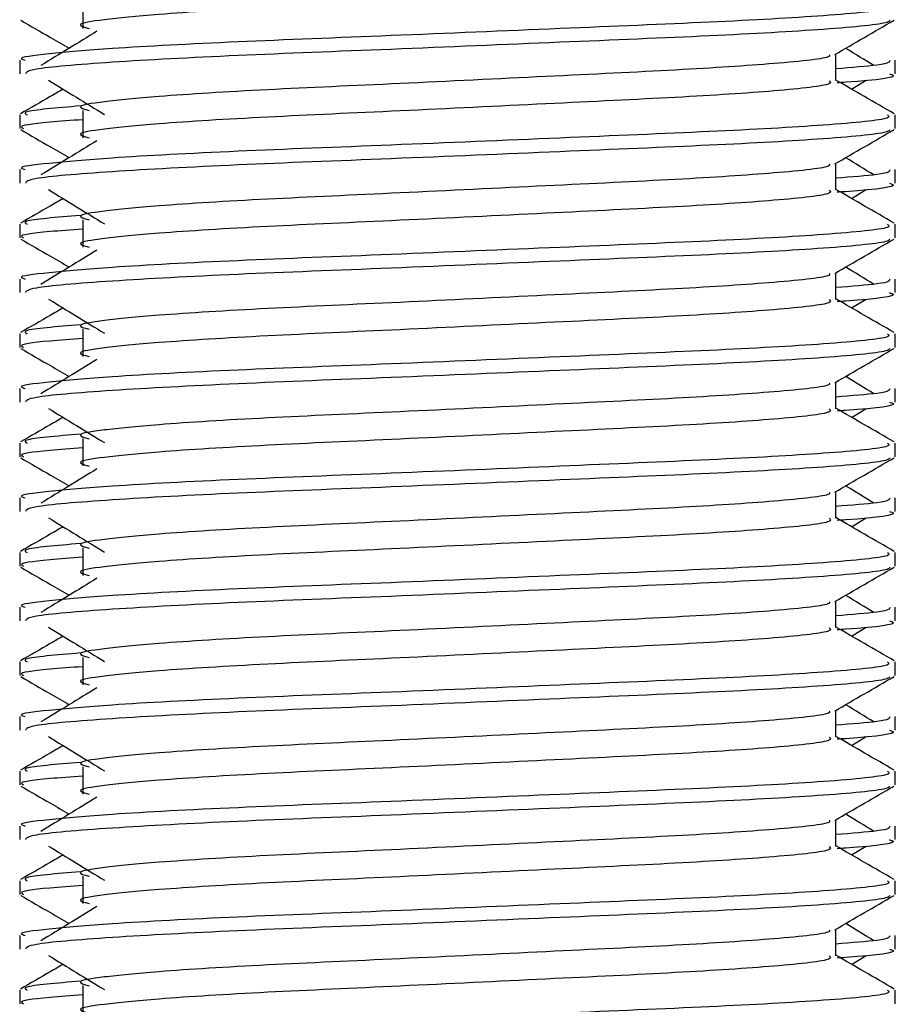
# Model space of a CAD drawing. Header units: millimetres. Extents: x 0 to 420, y 0 to 297.
# Tile 61 of 80: x 321.48 to 323.22, y 171.05 to 173.01. Entities that reach past the tile are written whole.
import ezdxf

# ---------------------------------------------------------------- set-up
doc = ezdxf.new("R2010")
doc.units = ezdxf.units.MM

msp = doc.modelspace()

# ---------------------------------------------------------------- linework, layer by layer
at = {"color": 7, "linetype": 'Continuous', "lineweight": 25}
for p, q in [((321.6051, 173.0441), (321.6051, 172.9896)), ((321.4798, 172.9262), (321.4798, 172.8991)), ((323.1038, 172.8856), (323.1038, 172.9387)), ((323.2217, 172.8991), (323.2217, 172.9262)), ((323.1352, 172.8686), (323.1644, 172.8864)), ((321.6051, 172.8263), (321.6051, 172.7719)), ((321.4798, 172.8173), (321.4798, 172.7902)), ((323.2217, 172.7902), (323.2217, 172.8173)), ((321.4798, 172.7085), (321.4798, 172.6813)), ((323.1038, 172.6679), (323.1038, 172.7209)), ((323.2217, 172.6813), (323.2217, 172.7085)), ((323.1352, 172.6508), (323.1644, 172.6687)), ((321.6051, 172.6086), (321.6051, 172.5541)), ((321.4798, 172.5996), (321.4798, 172.5724)), ((323.2217, 172.5724), (323.2217, 172.5996)), ((321.4798, 172.4907), (321.4798, 172.4636)), ((323.1038, 172.4501), (323.1038, 172.5032)), ((323.2217, 172.4636), (323.2217, 172.4907)), ((323.1352, 172.4331), (323.1644, 172.4509)), ((321.4798, 172.3818), (321.4798, 172.3547)), ((321.6051, 172.3908), (321.6051, 172.3364)), ((323.2217, 172.3547), (323.2217, 172.3818)), ((323.1038, 172.2324), (323.1038, 172.2855)), ((321.4798, 172.273), (321.4798, 172.2459)), ((323.2217, 172.2459), (323.2217, 172.273)), ((323.1352, 172.2153), (323.1644, 172.2332)), ((321.4798, 172.1641), (321.4798, 172.1369)), ((321.6051, 172.1731), (321.6051, 172.1187)), ((323.2217, 172.1369), (323.2217, 172.1641)), ((323.1038, 172.0146), (323.1038, 172.0677)), ((321.4798, 172.0552), (321.4798, 172.0281)), ((323.2217, 172.0281), (323.2217, 172.0552)), ((323.1352, 171.9976), (323.1644, 172.0154)), ((321.4798, 171.9463), (321.4798, 171.9192)), ((321.6051, 171.9554), (321.6051, 171.9009)), ((323.2217, 171.9192), (323.2217, 171.9463)), ((323.1038, 171.7969), (323.1038, 171.85)), ((321.4798, 171.8375), (321.4798, 171.8104)), ((323.2217, 171.8104), (323.2217, 171.8375)), ((323.1352, 171.7799), (323.1644, 171.7977)), ((321.4798, 171.7286), (321.4798, 171.7015)), ((321.6051, 171.7376), (321.6051, 171.6832)), ((323.2217, 171.7015), (323.2217, 171.7286)), ((323.1038, 171.5792), (323.1038, 171.6322)), ((321.4798, 171.6198), (321.4798, 171.5926)), ((323.2217, 171.5926), (323.2217, 171.6198)), ((323.1352, 171.5621), (323.1644, 171.58)), ((321.4798, 171.5109), (321.4798, 171.4837)), ((321.6051, 171.5199), (321.6051, 171.4654)), ((323.2217, 171.4837), (323.2217, 171.5109)), ((323.1038, 171.3614), (323.1038, 171.4145)), ((321.4798, 171.402), (321.4798, 171.3749)), ((323.2217, 171.3749), (323.2217, 171.402)), ((323.1352, 171.3444), (323.1644, 171.3622)), ((321.6051, 171.3021), (321.6051, 171.2477)), ((321.4798, 171.2931), (321.4798, 171.266)), ((323.2217, 171.266), (323.2217, 171.2931)), ((321.4798, 171.1843), (321.4798, 171.1571)), ((323.1038, 171.1437), (323.1038, 171.1968)), ((323.2217, 171.1571), (323.2217, 171.1843)), ((323.1352, 171.1266), (323.1644, 171.1445)), ((321.6051, 171.0844), (321.6051, 171.03)), ((321.4798, 171.0754), (321.4798, 171.0482)), ((323.2217, 171.0482), (323.2217, 171.0754))]:
    msp.add_line(p, q, dxfattribs=at)
for points, knots in [([(323.0908, 173.1032), (323.0932, 173.1011), (323.1003, 173.0947), (322.9943, 173.0826), (322.7956, 173.0699), (322.5284, 173.0572), (322.2376, 173.0428), (321.9624, 173.0308), (321.7589, 173.0184), (321.6417, 173.0066), (321.587, 172.9979), (321.6083, 172.992), (321.6178, 172.9894)], [0, 0, 0, 0, 0.059132, 0.1771634, 0.2920638, 0.4068492, 0.5248979, 0.6384095, 0.7547738, 0.8442256, 0.9306466, 1, 1, 1, 1]), ([(323.2066, 173.0351), (323.2093, 173.033), (323.2175, 173.0267), (323.095, 173.0145), (322.8652, 173.0018), (322.5562, 172.9892), (322.2198, 172.9748), (321.9019, 172.9627), (321.6655, 172.9504), (321.5331, 172.9385), (321.4726, 172.9314), (321.4872, 172.9272), (321.4906, 172.9262)], [0, 0, 0, 0, 0.061077, 0.184512, 0.304677, 0.424721, 0.548174, 0.666888, 0.788581, 0.882129, 0.97251, 1, 1, 1, 1]), ([(321.4818, 173.0057), (321.5015, 172.9943), (321.5336, 172.9757), (321.5658, 172.9571), (321.5782, 172.9499)], [0, 0, 0, 0, 0.61317, 1, 1, 1, 1]), ([(323.2113, 173.0056), (323.2106, 173.0042), (323.2078, 172.9986), (323.0953, 172.9873), (322.8651, 172.9746), (322.5562, 172.9619), (322.2202, 172.9476), (321.9007, 172.9355), (321.6493, 172.9221), (321.4978, 172.9092), (321.493, 172.9021), (321.491, 172.8991)], [0, 0, 0, 0, 0.039912, 0.166158, 0.289058, 0.411836, 0.5381, 0.659517, 0.783982, 0.909693, 1, 1, 1, 1]), ([(323.1015, 172.9373), (323.1212, 172.9487), (323.1605, 172.9715), (323.1999, 172.9943), (323.2196, 173.0057)], [0, 0, 0, 0, 0.499936, 1, 1, 1, 1]), ([(321.6333, 172.9837), (321.6147, 172.9723), (321.5776, 172.9496), (321.5405, 172.9269), (321.522, 172.9155)], [0, 0, 0, 0, 0.49999, 1, 1, 1, 1]), ([(323.1794, 172.9155), (323.1609, 172.9269), (323.1422, 172.9383), (323.1235, 172.9498), (323.1233, 172.9499)], [0, 0, 0, 0, 0.989832, 1, 1, 1, 1]), ([(323.0905, 172.9372), (323.0914, 172.9359), (323.0954, 172.9305), (322.9928, 172.9193), (322.796, 172.9066), (322.5283, 172.8939), (322.2376, 172.8795), (321.9624, 172.8675), (321.7589, 172.8551), (321.6417, 172.8433), (321.587, 172.8346), (321.6083, 172.8287), (321.6178, 172.8261)], [0, 0, 0, 0, 0.035107, 0.156135, 0.273953, 0.391653, 0.512699, 0.629093, 0.748412, 0.840135, 0.92875, 1, 1, 1, 1]), ([(323.2108, 172.9262), (323.2113, 172.923), (323.2121, 172.9175), (323.1353, 172.9115), (323.1038, 172.909)], [0, 0, 0, 0, 0.590683, 1, 1, 1, 1]), ([(321.5371, 172.8864), (321.5556, 172.875), (321.5928, 172.8523), (321.6298, 172.8296), (321.6483, 172.8182)], [0, 0, 0, 0, 0.500011, 1, 1, 1, 1]), ([(323.0908, 172.8854), (323.0932, 172.8833), (323.1003, 172.877), (322.9943, 172.8648), (322.7956, 172.8521), (322.5284, 172.8395), (322.2376, 172.8251), (321.9624, 172.813), (321.7589, 172.8007), (321.6417, 172.7889), (321.587, 172.7802), (321.6083, 172.7743), (321.6178, 172.7717)], [0, 0, 0, 0, 0.059132, 0.1771634, 0.2920638, 0.4068492, 0.5248979, 0.6384095, 0.7547738, 0.8442256, 0.9306466, 1, 1, 1, 1]), ([(323.22, 172.8195), (323.2003, 172.8309), (323.1616, 172.8533), (323.1229, 172.8757), (323.1038, 172.8867)], [0, 0, 0, 0, 0.508368, 1, 1, 1, 1]), ([(323.2104, 172.8991), (323.2136, 172.8981), (323.2298, 172.8928), (323.1879, 172.8863), (323.1119, 172.8815), (323.1062, 172.8811)], [0, 0, 0, 0, 0.18373, 0.938556, 1, 1, 1, 1]), ([(321.5662, 172.8686), (321.5576, 172.8636), (321.5294, 172.8472), (321.5011, 172.8309), (321.4814, 172.8195)], [0, 0, 0, 0, 0.303338, 1, 1, 1, 1]), ([(321.6003, 172.8352), (321.5531, 172.8311), (321.4807, 172.825), (321.4912, 172.8193), (321.4948, 172.8173)], [0, 0, 0, 0, 0.651043, 1, 1, 1, 1]), ([(323.2066, 172.8173), (323.2093, 172.8152), (323.2175, 172.8089), (323.095, 172.7968), (322.8652, 172.7841), (322.5562, 172.7714), (322.2198, 172.757), (321.9019, 172.745), (321.6655, 172.7326), (321.5331, 172.7208), (321.4726, 172.7137), (321.4872, 172.7095), (321.4906, 172.7085)], [0, 0, 0, 0, 0.061077, 0.184512, 0.304677, 0.424721, 0.548174, 0.666888, 0.788581, 0.882129, 0.97251, 1, 1, 1, 1]), ([(321.6051, 172.8078), (321.582, 172.8061), (321.5108, 172.8009), (321.4768, 172.7953), (321.4851, 172.7911), (321.487, 172.7902)], [0, 0, 0, 0, 0.270543, 0.831179, 1, 1, 1, 1]), ([(321.4818, 172.788), (321.5015, 172.7766), (321.5336, 172.758), (321.5658, 172.7394), (321.5782, 172.7322)], [0, 0, 0, 0, 0.61317, 1, 1, 1, 1]), ([(323.2113, 172.7878), (323.2106, 172.7865), (323.2078, 172.7809), (323.0953, 172.7696), (322.8651, 172.7569), (322.5562, 172.7442), (322.2202, 172.7298), (321.9007, 172.7178), (321.6493, 172.7043), (321.4978, 172.6915), (321.493, 172.6843), (321.491, 172.6813)], [0, 0, 0, 0, 0.039912, 0.166158, 0.289058, 0.411836, 0.5381, 0.659517, 0.783982, 0.909693, 1, 1, 1, 1]), ([(323.1015, 172.7196), (323.1212, 172.731), (323.1605, 172.7538), (323.1999, 172.7766), (323.2196, 172.788)], [0, 0, 0, 0, 0.499936, 1, 1, 1, 1]), ([(321.6333, 172.7659), (321.6147, 172.7546), (321.5776, 172.7319), (321.5405, 172.7091), (321.522, 172.6978)], [0, 0, 0, 0, 0.49999, 1, 1, 1, 1]), ([(323.1794, 172.6978), (323.1609, 172.7091), (323.1422, 172.7206), (323.1235, 172.7321), (323.1233, 172.7322)], [0, 0, 0, 0, 0.989832, 1, 1, 1, 1]), ([(323.0905, 172.7194), (323.0914, 172.7182), (323.0954, 172.7127), (322.9928, 172.7015), (322.796, 172.6888), (322.5283, 172.6762), (322.2376, 172.6618), (321.9624, 172.6497), (321.7589, 172.6374), (321.6417, 172.6256), (321.587, 172.6169), (321.6083, 172.611), (321.6178, 172.6084)], [0, 0, 0, 0, 0.035107, 0.156135, 0.273953, 0.391653, 0.512699, 0.629093, 0.748412, 0.840135, 0.92875, 1, 1, 1, 1]), ([(323.2108, 172.7085), (323.2113, 172.7052), (323.2121, 172.6997), (323.1353, 172.6937), (323.1038, 172.6913)], [0, 0, 0, 0, 0.590683, 1, 1, 1, 1]), ([(321.5371, 172.6687), (321.5556, 172.6573), (321.5928, 172.6346), (321.6298, 172.6118), (321.6483, 172.6005)], [0, 0, 0, 0, 0.500011, 1, 1, 1, 1]), ([(323.0908, 172.6677), (323.0932, 172.6656), (323.1003, 172.6593), (322.9943, 172.6471), (322.7956, 172.6344), (322.5284, 172.6217), (322.2376, 172.6073), (321.9624, 172.5953), (321.7589, 172.5829), (321.6417, 172.5711), (321.587, 172.5624), (321.6083, 172.5566), (321.6178, 172.554)], [0, 0, 0, 0, 0.059132, 0.177163, 0.292064, 0.406849, 0.524898, 0.638409, 0.754774, 0.844226, 0.930647, 1, 1, 1, 1]), ([(323.22, 172.6017), (323.2003, 172.6131), (323.1616, 172.6356), (323.1229, 172.658), (323.1038, 172.669)], [0, 0, 0, 0, 0.508368, 1, 1, 1, 1]), ([(323.2104, 172.6813), (323.2136, 172.6803), (323.2298, 172.6751), (323.1879, 172.6686), (323.1119, 172.6637), (323.1062, 172.6634)], [0, 0, 0, 0, 0.18373, 0.938556, 1, 1, 1, 1]), ([(321.5662, 172.6508), (321.5576, 172.6459), (321.5294, 172.6295), (321.5011, 172.6131), (321.4814, 172.6017)], [0, 0, 0, 0, 0.3033381, 1, 1, 1, 1]), ([(321.6003, 172.6174), (321.5531, 172.6134), (321.4807, 172.6072), (321.4912, 172.6016), (321.4948, 172.5996)], [0, 0, 0, 0, 0.651043, 1, 1, 1, 1]), ([(323.2066, 172.5996), (323.2093, 172.5975), (323.2175, 172.5912), (323.095, 172.5791), (322.8652, 172.5663), (322.5562, 172.5537), (322.2198, 172.5393), (321.9019, 172.5273), (321.6655, 172.5149), (321.5331, 172.5031), (321.4726, 172.4959), (321.4872, 172.4917), (321.4906, 172.4907)], [0, 0, 0, 0, 0.061077, 0.184512, 0.304677, 0.424721, 0.548174, 0.666888, 0.788581, 0.882129, 0.97251, 1, 1, 1, 1]), ([(321.6051, 172.59), (321.582, 172.5883), (321.5108, 172.5831), (321.4768, 172.5776), (321.4851, 172.5734), (321.487, 172.5724)], [0, 0, 0, 0, 0.270543, 0.831179, 1, 1, 1, 1]), ([(321.4818, 172.5702), (321.5015, 172.5588), (321.5336, 172.5402), (321.5658, 172.5217), (321.5782, 172.5145)], [0, 0, 0, 0, 0.61317, 1, 1, 1, 1]), ([(323.2113, 172.5701), (323.2106, 172.5687), (323.2078, 172.5631), (323.0953, 172.5518), (322.8651, 172.5391), (322.5562, 172.5265), (322.2202, 172.5121), (321.9007, 172.5), (321.6493, 172.4866), (321.4978, 172.4737), (321.493, 172.4666), (321.491, 172.4636)], [0, 0, 0, 0, 0.039912, 0.166158, 0.289058, 0.411836, 0.5381, 0.659517, 0.783982, 0.909693, 1, 1, 1, 1]), ([(323.1015, 172.5018), (323.1212, 172.5132), (323.1605, 172.536), (323.1999, 172.5588), (323.2196, 172.5702)], [0, 0, 0, 0, 0.499936, 1, 1, 1, 1]), ([(321.6333, 172.5482), (321.6147, 172.5368), (321.5776, 172.5141), (321.5405, 172.4914), (321.522, 172.48)], [0, 0, 0, 0, 0.49999, 1, 1, 1, 1]), ([(323.1794, 172.48), (323.1609, 172.4914), (323.1422, 172.5029), (323.1235, 172.5143), (323.1233, 172.5145)], [0, 0, 0, 0, 0.989832, 1, 1, 1, 1]), ([(323.0905, 172.5017), (323.0914, 172.5004), (323.0954, 172.495), (322.9928, 172.4838), (322.796, 172.4711), (322.5283, 172.4584), (322.2376, 172.444), (321.9624, 172.432), (321.7589, 172.4196), (321.6417, 172.4078), (321.587, 172.3991), (321.6083, 172.3932), (321.6178, 172.3906)], [0, 0, 0, 0, 0.035107, 0.156135, 0.273953, 0.391653, 0.512699, 0.629093, 0.748412, 0.840135, 0.92875, 1, 1, 1, 1]), ([(323.2108, 172.4907), (323.2113, 172.4875), (323.2121, 172.482), (323.1353, 172.476), (323.1038, 172.4736)], [0, 0, 0, 0, 0.590683, 1, 1, 1, 1]), ([(323.22, 172.384), (323.2003, 172.3954), (323.1616, 172.4178), (323.1229, 172.4402), (323.1038, 172.4513)], [0, 0, 0, 0, 0.508368, 1, 1, 1, 1]), ([(323.2104, 172.4636), (323.2136, 172.4626), (323.2298, 172.4574), (323.1879, 172.4509), (323.1119, 172.446), (323.1062, 172.4456)], [0, 0, 0, 0, 0.18373, 0.938556, 1, 1, 1, 1]), ([(321.5662, 172.4331), (321.5576, 172.4281), (321.5294, 172.4118), (321.5011, 172.3954), (321.4814, 172.384)], [0, 0, 0, 0, 0.3033381, 1, 1, 1, 1]), ([(321.5371, 172.4509), (321.5556, 172.4396), (321.5928, 172.4168), (321.6298, 172.3941), (321.6483, 172.3827)], [0, 0, 0, 0, 0.500011, 1, 1, 1, 1]), ([(323.0908, 172.45), (323.0932, 172.4478), (323.1003, 172.4415), (322.9943, 172.4294), (322.7956, 172.4166), (322.5284, 172.404), (322.2376, 172.3896), (321.9624, 172.3776), (321.7589, 172.3652), (321.6417, 172.3534), (321.587, 172.3447), (321.6083, 172.3388), (321.6178, 172.3362)], [0, 0, 0, 0, 0.059132, 0.177163, 0.292064, 0.406849, 0.524898, 0.638409, 0.754774, 0.844226, 0.930647, 1, 1, 1, 1]), ([(321.6003, 172.3997), (321.5531, 172.3957), (321.4807, 172.3895), (321.4912, 172.3838), (321.4948, 172.3818)], [0, 0, 0, 0, 0.651043, 1, 1, 1, 1]), ([(323.2066, 172.3818), (323.2093, 172.3797), (323.2175, 172.3734), (323.095, 172.3613), (322.8652, 172.3486), (322.5562, 172.3359), (322.2198, 172.3216), (321.9019, 172.3095), (321.6655, 172.2972), (321.5331, 172.2853), (321.4726, 172.2782), (321.4872, 172.274), (321.4906, 172.273)], [0, 0, 0, 0, 0.061077, 0.184512, 0.304677, 0.424721, 0.548174, 0.666888, 0.788581, 0.882129, 0.97251, 1, 1, 1, 1]), ([(321.6051, 172.3723), (321.582, 172.3706), (321.5108, 172.3654), (321.4768, 172.3599), (321.4851, 172.3557), (321.487, 172.3547)], [0, 0, 0, 0, 0.270543, 0.831179, 1, 1, 1, 1]), ([(321.4818, 172.3525), (321.5015, 172.3411), (321.5336, 172.3225), (321.5658, 172.3039), (321.5782, 172.2967)], [0, 0, 0, 0, 0.61317, 1, 1, 1, 1]), ([(323.2113, 172.3523), (323.2106, 172.351), (323.2078, 172.3454), (323.0953, 172.3341), (322.8651, 172.3214), (322.5562, 172.3087), (322.2202, 172.2943), (321.9007, 172.2823), (321.6493, 172.2688), (321.4978, 172.256), (321.493, 172.2488), (321.491, 172.2459)], [0, 0, 0, 0, 0.039912, 0.166158, 0.289058, 0.411836, 0.5381, 0.659517, 0.783982, 0.909693, 1, 1, 1, 1]), ([(323.1015, 172.2841), (323.1212, 172.2955), (323.1605, 172.3183), (323.1999, 172.3411), (323.2196, 172.3525)], [0, 0, 0, 0, 0.499936, 1, 1, 1, 1]), ([(321.6333, 172.3305), (321.6147, 172.3191), (321.5776, 172.2964), (321.5405, 172.2736), (321.522, 172.2623)], [0, 0, 0, 0, 0.49999, 1, 1, 1, 1]), ([(323.1794, 172.2623), (323.1609, 172.2736), (323.1422, 172.2851), (323.1235, 172.2966), (323.1233, 172.2967)], [0, 0, 0, 0, 0.9898318, 1, 1, 1, 1]), ([(323.0905, 172.2839), (323.0914, 172.2827), (323.0954, 172.2772), (322.9928, 172.266), (322.796, 172.2533), (322.5283, 172.2407), (322.2376, 172.2263), (321.9624, 172.2143), (321.7589, 172.2019), (321.6417, 172.1901), (321.587, 172.1814), (321.6083, 172.1755), (321.6178, 172.1729)], [0, 0, 0, 0, 0.035107, 0.156135, 0.273953, 0.391653, 0.512699, 0.629093, 0.748412, 0.840135, 0.92875, 1, 1, 1, 1]), ([(323.2108, 172.273), (323.2113, 172.2697), (323.2121, 172.2642), (323.1353, 172.2583), (323.1038, 172.2558)], [0, 0, 0, 0, 0.590683, 1, 1, 1, 1]), ([(323.2104, 172.2459), (323.2136, 172.2448), (323.2298, 172.2396), (323.1879, 172.2331), (323.1119, 172.2283), (323.1062, 172.2279)], [0, 0, 0, 0, 0.18373, 0.938556, 1, 1, 1, 1]), ([(321.5371, 172.2332), (321.5556, 172.2218), (321.5928, 172.1991), (321.6298, 172.1764), (321.6483, 172.165)], [0, 0, 0, 0, 0.500011, 1, 1, 1, 1]), ([(323.0908, 172.2322), (323.0932, 172.2301), (323.1003, 172.2238), (322.9943, 172.2116), (322.7956, 172.1989), (322.5284, 172.1862), (322.2376, 172.1719), (321.9624, 172.1598), (321.7589, 172.1475), (321.6417, 172.1356), (321.587, 172.1269), (321.6083, 172.1211), (321.6178, 172.1185)], [0, 0, 0, 0, 0.059132, 0.177163, 0.292064, 0.406849, 0.524898, 0.638409, 0.754774, 0.844226, 0.930647, 1, 1, 1, 1]), ([(323.22, 172.1663), (323.2003, 172.1777), (323.1616, 172.2001), (323.1229, 172.2225), (323.1038, 172.2335)], [0, 0, 0, 0, 0.508368, 1, 1, 1, 1]), ([(321.5662, 172.2153), (321.5576, 172.2104), (321.5294, 172.194), (321.5011, 172.1777), (321.4814, 172.1663)], [0, 0, 0, 0, 0.303338, 1, 1, 1, 1]), ([(321.6003, 172.1819), (321.5531, 172.1779), (321.4807, 172.1718), (321.4912, 172.1661), (321.4948, 172.1641)], [0, 0, 0, 0, 0.651043, 1, 1, 1, 1]), ([(323.2066, 172.1641), (323.2093, 172.162), (323.2175, 172.1557), (323.095, 172.1436), (322.8652, 172.1309), (322.5562, 172.1182), (322.2198, 172.1038), (321.9019, 172.0918), (321.6655, 172.0794), (321.5331, 172.0676), (321.4726, 172.0605), (321.4872, 172.0562), (321.4906, 172.0552)], [0, 0, 0, 0, 0.061077, 0.184512, 0.304677, 0.424721, 0.548174, 0.666888, 0.788581, 0.882129, 0.97251, 1, 1, 1, 1]), ([(321.6051, 172.1545), (321.582, 172.1528), (321.5108, 172.1476), (321.4768, 172.1421), (321.4851, 172.1379), (321.487, 172.1369)], [0, 0, 0, 0, 0.270543, 0.831179, 1, 1, 1, 1]), ([(321.4818, 172.1347), (321.5015, 172.1234), (321.5336, 172.1048), (321.5658, 172.0862), (321.5782, 172.079)], [0, 0, 0, 0, 0.61317, 1, 1, 1, 1]), ([(323.2113, 172.1346), (323.2106, 172.1333), (323.2078, 172.1276), (323.0953, 172.1163), (322.8651, 172.1036), (322.5562, 172.091), (322.2202, 172.0766), (321.9007, 172.0646), (321.6493, 172.0511), (321.4978, 172.0382), (321.493, 172.0311), (321.491, 172.0281)], [0, 0, 0, 0, 0.039912, 0.166158, 0.289058, 0.411836, 0.5381, 0.659517, 0.783982, 0.909693, 1, 1, 1, 1]), ([(323.1015, 172.0664), (323.1212, 172.0778), (323.1605, 172.1006), (323.1999, 172.1234), (323.2196, 172.1347)], [0, 0, 0, 0, 0.499936, 1, 1, 1, 1]), ([(321.6333, 172.1127), (321.6147, 172.1014), (321.5776, 172.0786), (321.5405, 172.0559), (321.522, 172.0445)], [0, 0, 0, 0, 0.49999, 1, 1, 1, 1]), ([(323.1794, 172.0445), (323.1609, 172.0559), (323.1422, 172.0674), (323.1235, 172.0789), (323.1233, 172.079)], [0, 0, 0, 0, 0.989832, 1, 1, 1, 1]), ([(323.0905, 172.0662), (323.0914, 172.065), (323.0954, 172.0595), (322.9928, 172.0483), (322.796, 172.0356), (322.5283, 172.0229), (322.2376, 172.0086), (321.9624, 171.9965), (321.7589, 171.9842), (321.6417, 171.9723), (321.587, 171.9636), (321.6083, 171.9578), (321.6178, 171.9552)], [0, 0, 0, 0, 0.035107, 0.156135, 0.273953, 0.391653, 0.512699, 0.629093, 0.748412, 0.840135, 0.92875, 1, 1, 1, 1]), ([(323.2108, 172.0552), (323.2113, 172.052), (323.2121, 172.0465), (323.1353, 172.0405), (323.1038, 172.0381)], [0, 0, 0, 0, 0.590683, 1, 1, 1, 1]), ([(323.2104, 172.0281), (323.2136, 172.0271), (323.2298, 172.0219), (323.1879, 172.0154), (323.1119, 172.0105), (323.1062, 172.0101)], [0, 0, 0, 0, 0.18373, 0.938556, 1, 1, 1, 1]), ([(321.5371, 172.0154), (321.5556, 172.0041), (321.5928, 171.9813), (321.6298, 171.9586), (321.6483, 171.9472)], [0, 0, 0, 0, 0.500011, 1, 1, 1, 1]), ([(323.0908, 172.0145), (323.0932, 172.0124), (323.1003, 172.006), (322.9943, 171.9939), (322.7956, 171.9812), (322.5284, 171.9685), (322.2376, 171.9541), (321.9624, 171.9421), (321.7589, 171.9297), (321.6417, 171.9179), (321.587, 171.9092), (321.6083, 171.9033), (321.6178, 171.9007)], [0, 0, 0, 0, 0.059132, 0.177163, 0.292064, 0.406849, 0.524898, 0.638409, 0.754774, 0.844226, 0.930647, 1, 1, 1, 1]), ([(323.22, 171.9485), (323.2003, 171.9599), (323.1616, 171.9823), (323.1229, 172.0047), (323.1038, 172.0158)], [0, 0, 0, 0, 0.508368, 1, 1, 1, 1]), ([(321.5662, 171.9976), (321.5576, 171.9926), (321.5294, 171.9763), (321.5011, 171.9599), (321.4814, 171.9485)], [0, 0, 0, 0, 0.3033381, 1, 1, 1, 1]), ([(321.6003, 171.9642), (321.5531, 171.9602), (321.4807, 171.954), (321.4912, 171.9483), (321.4948, 171.9463)], [0, 0, 0, 0, 0.651043, 1, 1, 1, 1]), ([(323.2066, 171.9463), (323.2093, 171.9443), (323.2175, 171.938), (323.095, 171.9258), (322.8652, 171.9131), (322.5562, 171.9005), (322.2198, 171.8861), (321.9019, 171.874), (321.6655, 171.8617), (321.5331, 171.8498), (321.4726, 171.8427), (321.4872, 171.8385), (321.4906, 171.8375)], [0, 0, 0, 0, 0.061077, 0.184512, 0.304677, 0.424721, 0.548174, 0.666888, 0.788581, 0.882129, 0.97251, 1, 1, 1, 1]), ([(321.6051, 171.9368), (321.582, 171.9351), (321.5108, 171.9299), (321.4768, 171.9244), (321.4851, 171.9202), (321.487, 171.9192)], [0, 0, 0, 0, 0.270543, 0.831179, 1, 1, 1, 1]), ([(321.4818, 171.917), (321.5015, 171.9056), (321.5336, 171.887), (321.5658, 171.8684), (321.5782, 171.8612)], [0, 0, 0, 0, 0.61317, 1, 1, 1, 1]), ([(323.2113, 171.9169), (323.2106, 171.9155), (323.2078, 171.9099), (323.0953, 171.8986), (322.8651, 171.8859), (322.5562, 171.8732), (322.2202, 171.8589), (321.9007, 171.8468), (321.6493, 171.8333), (321.4978, 171.8205), (321.493, 171.8134), (321.491, 171.8104)], [0, 0, 0, 0, 0.0399117, 0.1661575, 0.2890582, 0.4118359, 0.5381002, 0.6595169, 0.7839817, 0.9096926, 1, 1, 1, 1]), ([(323.1015, 171.8486), (323.1212, 171.86), (323.1605, 171.8828), (323.1999, 171.9056), (323.2196, 171.917)], [0, 0, 0, 0, 0.499936, 1, 1, 1, 1]), ([(321.6333, 171.895), (321.6147, 171.8836), (321.5776, 171.8609), (321.5405, 171.8382), (321.522, 171.8268)], [0, 0, 0, 0, 0.49999, 1, 1, 1, 1]), ([(323.0905, 171.8485), (323.0914, 171.8472), (323.0954, 171.8418), (322.9928, 171.8305), (322.796, 171.8179), (322.5283, 171.8052), (322.2376, 171.7908), (321.9624, 171.7788), (321.7589, 171.7664), (321.6417, 171.7546), (321.587, 171.7459), (321.6083, 171.74), (321.6178, 171.7374)], [0, 0, 0, 0, 0.035107, 0.156135, 0.273953, 0.391653, 0.512699, 0.629093, 0.748412, 0.840135, 0.92875, 1, 1, 1, 1]), ([(323.1794, 171.8268), (323.1609, 171.8382), (323.1422, 171.8496), (323.1235, 171.8611), (323.1233, 171.8612)], [0, 0, 0, 0, 0.989832, 1, 1, 1, 1]), ([(323.2108, 171.8375), (323.2113, 171.8343), (323.2121, 171.8288), (323.1353, 171.8228), (323.1038, 171.8203)], [0, 0, 0, 0, 0.590683, 1, 1, 1, 1]), ([(323.2104, 171.8104), (323.2136, 171.8093), (323.2298, 171.8041), (323.1879, 171.7976), (323.1119, 171.7928), (323.1062, 171.7924)], [0, 0, 0, 0, 0.18373, 0.938556, 1, 1, 1, 1]), ([(321.5371, 171.7977), (321.5556, 171.7863), (321.5928, 171.7636), (321.6298, 171.7409), (321.6483, 171.7295)], [0, 0, 0, 0, 0.500011, 1, 1, 1, 1]), ([(323.0908, 171.7967), (323.0932, 171.7946), (323.1003, 171.7883), (322.9943, 171.7761), (322.7956, 171.7634), (322.5284, 171.7508), (322.2376, 171.7364), (321.9624, 171.7243), (321.7589, 171.712), (321.6417, 171.7002), (321.587, 171.6915), (321.6083, 171.6856), (321.6178, 171.683)], [0, 0, 0, 0, 0.059132, 0.177163, 0.292064, 0.406849, 0.524898, 0.638409, 0.754774, 0.844226, 0.930647, 1, 1, 1, 1]), ([(323.22, 171.7308), (323.2003, 171.7422), (323.1616, 171.7646), (323.1229, 171.787), (323.1038, 171.798)], [0, 0, 0, 0, 0.508368, 1, 1, 1, 1]), ([(321.5662, 171.7799), (321.5576, 171.7749), (321.5294, 171.7585), (321.5011, 171.7422), (321.4814, 171.7308)], [0, 0, 0, 0, 0.303338, 1, 1, 1, 1]), ([(321.6003, 171.7464), (321.5531, 171.7424), (321.4807, 171.7363), (321.4912, 171.7306), (321.4948, 171.7286)], [0, 0, 0, 0, 0.651043, 1, 1, 1, 1]), ([(323.2066, 171.7286), (323.2093, 171.7265), (323.2175, 171.7202), (323.095, 171.7081), (322.8652, 171.6954), (322.5562, 171.6827), (322.2198, 171.6683), (321.9019, 171.6563), (321.6655, 171.6439), (321.5331, 171.6321), (321.4726, 171.625), (321.4872, 171.6208), (321.4906, 171.6198)], [0, 0, 0, 0, 0.061077, 0.184512, 0.304677, 0.424721, 0.548174, 0.666888, 0.788581, 0.882129, 0.97251, 1, 1, 1, 1]), ([(321.6051, 171.7191), (321.582, 171.7174), (321.5108, 171.7122), (321.4768, 171.7066), (321.4851, 171.7024), (321.487, 171.7015)], [0, 0, 0, 0, 0.270543, 0.831179, 1, 1, 1, 1]), ([(321.4818, 171.6993), (321.5015, 171.6879), (321.5336, 171.6693), (321.5658, 171.6507), (321.5782, 171.6435)], [0, 0, 0, 0, 0.61317, 1, 1, 1, 1]), ([(323.2113, 171.6991), (323.2106, 171.6978), (323.2078, 171.6921), (323.0953, 171.6809), (322.8651, 171.6682), (322.5562, 171.6555), (322.2202, 171.6411), (321.9007, 171.6291), (321.6493, 171.6156), (321.4978, 171.6028), (321.493, 171.5956), (321.491, 171.5926)], [0, 0, 0, 0, 0.039912, 0.166158, 0.289058, 0.411836, 0.5381, 0.659517, 0.783982, 0.909693, 1, 1, 1, 1]), ([(323.1015, 171.6309), (323.1212, 171.6423), (323.1605, 171.6651), (323.1999, 171.6879), (323.2196, 171.6993)], [0, 0, 0, 0, 0.499936, 1, 1, 1, 1]), ([(321.6333, 171.6772), (321.6147, 171.6659), (321.5776, 171.6431), (321.5405, 171.6204), (321.522, 171.6091)], [0, 0, 0, 0, 0.49999, 1, 1, 1, 1]), ([(323.0905, 171.6307), (323.0914, 171.6295), (323.0954, 171.624), (322.9928, 171.6128), (322.796, 171.6001), (322.5283, 171.5874), (322.2376, 171.5731), (321.9624, 171.561), (321.7589, 171.5487), (321.6417, 171.5369), (321.587, 171.5282), (321.6083, 171.5223), (321.6178, 171.5197)], [0, 0, 0, 0, 0.035107, 0.156135, 0.273953, 0.391653, 0.512699, 0.629093, 0.748412, 0.840135, 0.92875, 1, 1, 1, 1]), ([(323.1794, 171.6091), (323.1609, 171.6204), (323.1422, 171.6319), (323.1235, 171.6434), (323.1233, 171.6435)], [0, 0, 0, 0, 0.989832, 1, 1, 1, 1]), ([(323.2108, 171.6198), (323.2113, 171.6165), (323.2121, 171.611), (323.1353, 171.605), (323.1038, 171.6026)], [0, 0, 0, 0, 0.590683, 1, 1, 1, 1]), ([(323.2104, 171.5926), (323.2136, 171.5916), (323.2298, 171.5864), (323.1879, 171.5799), (323.1119, 171.575), (323.1062, 171.5747)], [0, 0, 0, 0, 0.18373, 0.938556, 1, 1, 1, 1]), ([(321.5371, 171.58), (321.5556, 171.5686), (321.5928, 171.5459), (321.6298, 171.5231), (321.6483, 171.5118)], [0, 0, 0, 0, 0.500011, 1, 1, 1, 1]), ([(323.0908, 171.579), (323.0932, 171.5769), (323.1003, 171.5706), (322.9943, 171.5584), (322.7956, 171.5457), (322.5284, 171.533), (322.2376, 171.5186), (321.9624, 171.5066), (321.7589, 171.4942), (321.6417, 171.4824), (321.587, 171.4737), (321.6083, 171.4679), (321.6178, 171.4652)], [0, 0, 0, 0, 0.059132, 0.1771634, 0.2920638, 0.4068492, 0.5248979, 0.6384095, 0.7547738, 0.8442256, 0.9306466, 1, 1, 1, 1]), ([(323.22, 171.513), (323.2003, 171.5244), (323.1616, 171.5468), (323.1229, 171.5693), (323.1038, 171.5803)], [0, 0, 0, 0, 0.508368, 1, 1, 1, 1]), ([(321.5662, 171.5621), (321.5576, 171.5571), (321.5294, 171.5408), (321.5011, 171.5244), (321.4814, 171.513)], [0, 0, 0, 0, 0.303338, 1, 1, 1, 1]), ([(323.2066, 171.5109), (323.2093, 171.5088), (323.2175, 171.5025), (323.095, 171.4903), (322.8652, 171.4776), (322.5562, 171.465), (322.2198, 171.4506), (321.9019, 171.4386), (321.6655, 171.4262), (321.5331, 171.4144), (321.4726, 171.4072), (321.4872, 171.403), (321.4906, 171.402)], [0, 0, 0, 0, 0.0610772, 0.1845123, 0.3046768, 0.4247211, 0.5481742, 0.6668878, 0.7885815, 0.8821287, 0.9725098, 1, 1, 1, 1]), ([(321.6003, 171.5287), (321.5531, 171.5247), (321.4807, 171.5185), (321.4912, 171.5128), (321.4948, 171.5109)], [0, 0, 0, 0, 0.651043, 1, 1, 1, 1]), ([(321.6051, 171.5013), (321.582, 171.4996), (321.5108, 171.4944), (321.4768, 171.4889), (321.4851, 171.4847), (321.487, 171.4837)], [0, 0, 0, 0, 0.270543, 0.831179, 1, 1, 1, 1]), ([(321.4818, 171.4815), (321.5015, 171.4701), (321.5336, 171.4515), (321.5658, 171.4329), (321.5782, 171.4258)], [0, 0, 0, 0, 0.61317, 1, 1, 1, 1]), ([(323.2113, 171.4814), (323.2106, 171.48), (323.2078, 171.4744), (323.0953, 171.4631), (322.8651, 171.4504), (322.5562, 171.4378), (322.2202, 171.4234), (321.9007, 171.4113), (321.6493, 171.3979), (321.4978, 171.385), (321.493, 171.3779), (321.491, 171.3749)], [0, 0, 0, 0, 0.0399117, 0.1661575, 0.2890582, 0.4118359, 0.5381002, 0.6595169, 0.7839817, 0.9096926, 1, 1, 1, 1]), ([(323.1015, 171.4131), (323.1212, 171.4245), (323.1605, 171.4473), (323.1999, 171.4701), (323.2196, 171.4815)], [0, 0, 0, 0, 0.499936, 1, 1, 1, 1]), ([(321.6333, 171.4595), (321.6147, 171.4481), (321.5776, 171.4254), (321.5405, 171.4027), (321.522, 171.3913)], [0, 0, 0, 0, 0.49999, 1, 1, 1, 1]), ([(323.0905, 171.413), (323.0914, 171.4117), (323.0954, 171.4063), (322.9928, 171.3951), (322.796, 171.3824), (322.5283, 171.3697), (322.2376, 171.3553), (321.9624, 171.3433), (321.7589, 171.3309), (321.6417, 171.3191), (321.587, 171.3104), (321.6083, 171.3045), (321.6178, 171.3019)], [0, 0, 0, 0, 0.035107, 0.156135, 0.273953, 0.391653, 0.512699, 0.629093, 0.748412, 0.840135, 0.92875, 1, 1, 1, 1]), ([(323.1794, 171.3913), (323.1609, 171.4027), (323.1422, 171.4142), (323.1235, 171.4256), (323.1233, 171.4258)], [0, 0, 0, 0, 0.989832, 1, 1, 1, 1]), ([(323.2108, 171.402), (323.2113, 171.3988), (323.2121, 171.3933), (323.1353, 171.3873), (323.1038, 171.3848)], [0, 0, 0, 0, 0.590683, 1, 1, 1, 1]), ([(323.2104, 171.3749), (323.2136, 171.3739), (323.2298, 171.3687), (323.1879, 171.3622), (323.1119, 171.3573), (323.1062, 171.3569)], [0, 0, 0, 0, 0.18373, 0.938556, 1, 1, 1, 1]), ([(321.5371, 171.3622), (321.5556, 171.3509), (321.5928, 171.3281), (321.6298, 171.3054), (321.6483, 171.294)], [0, 0, 0, 0, 0.500011, 1, 1, 1, 1]), ([(323.0908, 171.3612), (323.0932, 171.3591), (323.1003, 171.3528), (322.9943, 171.3406), (322.7956, 171.3279), (322.5284, 171.3153), (322.2376, 171.3009), (321.9624, 171.2889), (321.7589, 171.2765), (321.6417, 171.2647), (321.587, 171.256), (321.6083, 171.2501), (321.6178, 171.2475)], [0, 0, 0, 0, 0.059132, 0.177163, 0.292064, 0.406849, 0.524898, 0.638409, 0.754774, 0.844226, 0.930647, 1, 1, 1, 1]), ([(323.22, 171.2953), (323.2003, 171.3067), (323.1616, 171.3291), (323.1229, 171.3515), (323.1038, 171.3625)], [0, 0, 0, 0, 0.5083681, 1, 1, 1, 1]), ([(321.5662, 171.3444), (321.5576, 171.3394), (321.5294, 171.323), (321.5011, 171.3067), (321.4814, 171.2953)], [0, 0, 0, 0, 0.303338, 1, 1, 1, 1]), ([(321.6003, 171.311), (321.5531, 171.307), (321.4807, 171.3008), (321.4912, 171.2951), (321.4948, 171.2931)], [0, 0, 0, 0, 0.651043, 1, 1, 1, 1]), ([(323.2066, 171.2931), (323.2093, 171.291), (323.2175, 171.2847), (323.095, 171.2726), (322.8652, 171.2599), (322.5562, 171.2472), (322.2198, 171.2329), (321.9019, 171.2208), (321.6655, 171.2085), (321.5331, 171.1966), (321.4726, 171.1895), (321.4872, 171.1853), (321.4906, 171.1843)], [0, 0, 0, 0, 0.061077, 0.184512, 0.304677, 0.424721, 0.548174, 0.666888, 0.788581, 0.882129, 0.97251, 1, 1, 1, 1]), ([(321.6051, 171.2836), (321.582, 171.2819), (321.5108, 171.2767), (321.4768, 171.2711), (321.4851, 171.2669), (321.487, 171.266)], [0, 0, 0, 0, 0.270543, 0.831179, 1, 1, 1, 1]), ([(321.4818, 171.2638), (321.5015, 171.2524), (321.5336, 171.2338), (321.5658, 171.2152), (321.5782, 171.208)], [0, 0, 0, 0, 0.61317, 1, 1, 1, 1]), ([(323.2113, 171.2636), (323.2106, 171.2623), (323.2078, 171.2567), (323.0953, 171.2454), (322.8651, 171.2327), (322.5562, 171.22), (322.2202, 171.2056), (321.9007, 171.1936), (321.6493, 171.1801), (321.4978, 171.1673), (321.493, 171.1601), (321.491, 171.1571)], [0, 0, 0, 0, 0.039912, 0.166158, 0.289058, 0.411836, 0.5381, 0.659517, 0.783982, 0.909693, 1, 1, 1, 1]), ([(323.1015, 171.1954), (323.1212, 171.2068), (323.1605, 171.2296), (323.1999, 171.2524), (323.2196, 171.2638)], [0, 0, 0, 0, 0.499936, 1, 1, 1, 1]), ([(321.6333, 171.2418), (321.6147, 171.2304), (321.5776, 171.2077), (321.5405, 171.1849), (321.522, 171.1736)], [0, 0, 0, 0, 0.49999, 1, 1, 1, 1]), ([(323.1794, 171.1736), (323.1609, 171.1849), (323.1422, 171.1964), (323.1235, 171.2079), (323.1233, 171.208)], [0, 0, 0, 0, 0.989832, 1, 1, 1, 1]), ([(323.0905, 171.1952), (323.0914, 171.194), (323.0954, 171.1885), (322.9928, 171.1773), (322.796, 171.1646), (322.5283, 171.152), (322.2376, 171.1376), (321.9624, 171.1255), (321.7589, 171.1132), (321.6417, 171.1014), (321.587, 171.0927), (321.6083, 171.0868), (321.6178, 171.0842)], [0, 0, 0, 0, 0.035107, 0.156135, 0.273953, 0.391653, 0.512699, 0.629093, 0.748412, 0.840135, 0.92875, 1, 1, 1, 1]), ([(323.2108, 171.1843), (323.2113, 171.181), (323.2121, 171.1755), (323.1353, 171.1696), (323.1038, 171.1671)], [0, 0, 0, 0, 0.590683, 1, 1, 1, 1]), ([(321.5371, 171.1445), (321.5556, 171.1331), (321.5928, 171.1104), (321.6298, 171.0876), (321.6483, 171.0763)], [0, 0, 0, 0, 0.5000113, 1, 1, 1, 1]), ([(323.0908, 171.1435), (323.0932, 171.1414), (323.1003, 171.1351), (322.9943, 171.1229), (322.7956, 171.1102), (322.5284, 171.0975), (322.2376, 171.0832), (321.9624, 171.0711), (321.7589, 171.0588), (321.6417, 171.0469), (321.587, 171.0382), (321.6083, 171.0324), (321.6178, 171.0298)], [0, 0, 0, 0, 0.059132, 0.177163, 0.292064, 0.406849, 0.524898, 0.638409, 0.754774, 0.844226, 0.930647, 1, 1, 1, 1]), ([(323.22, 171.0776), (323.2003, 171.0889), (323.1616, 171.1114), (323.1229, 171.1338), (323.1038, 171.1448)], [0, 0, 0, 0, 0.508368, 1, 1, 1, 1]), ([(323.2104, 171.1571), (323.2136, 171.1561), (323.2298, 171.1509), (323.1879, 171.1444), (323.1119, 171.1395), (323.1062, 171.1392)], [0, 0, 0, 0, 0.18373, 0.938556, 1, 1, 1, 1]), ([(321.5662, 171.1266), (321.5576, 171.1217), (321.5294, 171.1053), (321.5011, 171.0889), (321.4814, 171.0776)], [0, 0, 0, 0, 0.303338, 1, 1, 1, 1]), ([(321.6003, 171.0932), (321.5531, 171.0892), (321.4807, 171.083), (321.4912, 171.0774), (321.4948, 171.0754)], [0, 0, 0, 0, 0.651043, 1, 1, 1, 1]), ([(323.2066, 171.0754), (323.2093, 171.0733), (323.2175, 171.067), (323.095, 171.0549), (322.8652, 171.0422), (322.5562, 171.0295), (322.2198, 171.0151), (321.9019, 171.0031), (321.6655, 170.9907), (321.5331, 170.9789), (321.4726, 170.9718), (321.4872, 170.9675), (321.4906, 170.9665)], [0, 0, 0, 0, 0.0610772, 0.1845123, 0.3046768, 0.4247211, 0.5481742, 0.6668878, 0.7885815, 0.8821287, 0.9725098, 1, 1, 1, 1]), ([(321.6051, 171.0658), (321.582, 171.0641), (321.5108, 171.0589), (321.4768, 171.0534), (321.4851, 171.0492), (321.487, 171.0482)], [0, 0, 0, 0, 0.270543, 0.831179, 1, 1, 1, 1])]:
    msp.add_open_spline(points, degree=3, knots=knots, dxfattribs=at)

doc.saveas('drawing.dxf')
